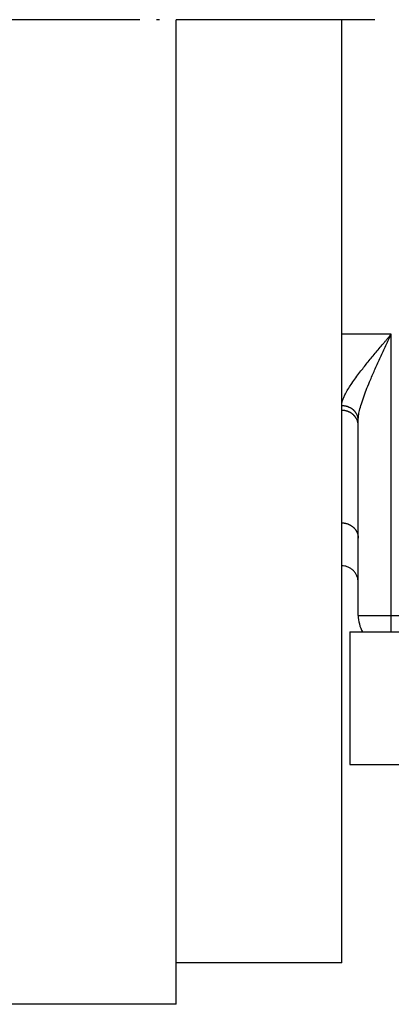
# Model space of a CAD drawing. Header units: inches. Extents: x -280 to 281, y -205 to 205.
# Tile 19 of 46: x 53 to 64, y -24 to 6. Entities that reach past the tile are written whole.
import ezdxf

# ---------------------------------------------------------------- set-up
doc = ezdxf.new("R2010")
doc.units = ezdxf.units.IN
doc.linetypes.add('DOT_CENTER', pattern=[14, 12, -1, 0, -1])
doc.layers.add('1', color=7, linetype='Continuous')

# ---------------------------------------------------------------- blocks, each defined once
blk = doc.blocks.new('5222013350_00_G23_G27_BF_B3_B14_Motor_Bgr_63_EEXDe_1_1__9', base_point=(-96.5, -49.251))
at = {"color": 7, "linetype": 'Continuous'}
for p, q in [((115.5, -44.751), (115.5, 12.249)), ((125.5, -6.751), (125.5, 12.249)), ((125.5, -11.081), (125.5, -6.751)), ((125.5, -11.358), (125.5, -11.081)), ((125.5, -18.157), (125.5, -11.358)), ((126.5, -12.279), (126.5, -11.947)), ((126.5, -19.078), (126.5, -12.279)), ((125.5, -20.751), (125.5, -18.157)), ((126.5, -21.751), (126.5, -19.078)), ((125.5, -44.751), (125.5, -20.751)), ((126.5, -23.751), (126.5, -21.751)), ((126, -24.751), (126.768, -24.751)), ((126, -24.751), (126, -32.751)), ((126.768, -24.751), (128.5, -24.751)), ((128.5, -24.751), (141, -24.751)), ((126, -32.751), (141, -32.751)), ((115.5, -47.251), (115.5, -44.751)), ((125.5, -44.751), (115.5, -44.751)), ((115.5, -47.251), (-49.909, -47.251))]:
    blk.add_line(p, q, dxfattribs=at)
at = {"color": 8, "linetype": 'Continuous'}
for p, q in [((128.5, -6.751), (125.5, -6.751)), ((128.5, -23.751), (128.5, -6.751)), ((126.5, -23.751), (128.5, -23.751)), ((128.5, -24.751), (128.5, -23.751)), ((128.5, -23.751), (166, -23.751))]:
    blk.add_line(p, q, dxfattribs=at)
at = {"color": 7, "linetype": 'Continuous'}
blk.add_arc((128.5, -23.751), 2, 180, 210, dxfattribs=at)
at = {"color": 8, "linetype": 'Continuous'}
for points, knots in [([(125.5, -11.081), (125.501, -11.049), (125.504, -10.991), (125.519, -10.904), (125.54, -10.815), (125.581, -10.686), (125.651, -10.516), (125.82, -10.179), (126.136, -9.683), (126.577, -9.083), (127.053, -8.48), (127.442, -8.007), (127.764, -7.621), (127.967, -7.38), (128.131, -7.186), (128.254, -7.04), (128.377, -6.896), (128.459, -6.799), (128.5, -6.751)], [0, 0, 0, 0, 0.095374, 0.175228, 0.263648, 0.370239, 0.579267, 0.816103, 1.49956, 2.341032, 3.048823, 3.80394, 4.178098, 4.558713, 4.74986, 4.938715, 5.131092, 5.319444, 5.319444, 5.319444, 5.319444]), ([(126.5, -11.947), (126.504, -11.86), (126.514, -11.666), (126.582, -11.335), (126.694, -10.931), (126.85, -10.479), (127.035, -9.998), (127.26, -9.454), (127.534, -8.829), (127.794, -8.26), (128.009, -7.795), (128.145, -7.505), (128.254, -7.273), (128.336, -7.098), (128.418, -6.924), (128.473, -6.808), (128.5, -6.751)], [0, 0, 0, 0, 0.262625, 0.580185, 1.012104, 1.520067, 2.012696, 2.558704, 3.286962, 4.057519, 4.437497, 4.823225, 5.016673, 5.207891, 5.402523, 5.593059, 5.593059, 5.593059, 5.593059]), ([(126.5, -11.947), (126.5, -11.934), (126.499, -11.908), (126.496, -11.869), (126.491, -11.829), (126.484, -11.789), (126.474, -11.749), (126.462, -11.708), (126.447, -11.668), (126.43, -11.628), (126.411, -11.588), (126.392, -11.556), (126.376, -11.53), (126.364, -11.511), (126.351, -11.492), (126.337, -11.473), (126.323, -11.455), (126.308, -11.436), (126.292, -11.419), (126.276, -11.401), (126.26, -11.384), (126.243, -11.367), (126.225, -11.351), (126.207, -11.335), (126.189, -11.319), (126.17, -11.304), (126.15, -11.289), (126.13, -11.275), (126.11, -11.261), (126.089, -11.247), (126.069, -11.234), (126.04, -11.218), (126.004, -11.199), (125.959, -11.177), (125.914, -11.158), (125.868, -11.142), (125.822, -11.127), (125.775, -11.114), (125.729, -11.104), (125.682, -11.095), (125.636, -11.089), (125.59, -11.084), (125.545, -11.082), (125.515, -11.081), (125.5, -11.081)], [0, 0, 0, 0, 0.038621, 0.077948, 0.117987, 0.158742, 0.200214, 0.242402, 0.285302, 0.328905, 0.373197, 0.418161, 0.440889, 0.463775, 0.486814, 0.510003, 0.533337, 0.556809, 0.580415, 0.604147, 0.628, 0.651966, 0.676038, 0.700207, 0.724467, 0.748806, 0.773218, 0.797693, 0.822221, 0.846792, 0.871396, 0.896024, 0.945304, 0.99455, 1.043678, 1.092602, 1.14124, 1.18951, 1.237334, 1.284638, 1.331352, 1.377414, 1.422766, 1.467354, 1.467354, 1.467354, 1.467354]), ([(126.5, -12.279), (126.5, -12.265), (126.499, -12.238), (126.496, -12.196), (126.491, -12.154), (126.484, -12.111), (126.474, -12.068), (126.462, -12.025), (126.447, -11.982), (126.43, -11.94), (126.411, -11.897), (126.392, -11.863), (126.376, -11.835), (126.364, -11.815), (126.351, -11.795), (126.337, -11.775), (126.323, -11.755), (126.308, -11.736), (126.292, -11.717), (126.276, -11.698), (126.26, -11.68), (126.243, -11.662), (126.225, -11.645), (126.207, -11.628), (126.189, -11.611), (126.17, -11.595), (126.15, -11.579), (126.13, -11.564), (126.11, -11.549), (126.09, -11.535), (126.069, -11.521), (126.047, -11.508), (126.026, -11.495), (126.004, -11.483), (125.982, -11.472), (125.952, -11.457), (125.914, -11.44), (125.868, -11.422), (125.822, -11.406), (125.775, -11.393), (125.729, -11.382), (125.682, -11.373), (125.636, -11.366), (125.59, -11.361), (125.545, -11.358), (125.515, -11.358), (125.5, -11.358)], [0, 0, 0, 0, 0.041088, 0.082914, 0.12547, 0.168746, 0.212726, 0.257394, 0.302728, 0.348703, 0.395291, 0.442457, 0.466247, 0.490167, 0.514212, 0.538374, 0.562649, 0.58703, 0.611509, 0.636081, 0.660737, 0.68547, 0.710272, 0.735135, 0.760051, 0.785011, 0.810006, 0.835028, 0.860067, 0.885114, 0.91016, 0.935195, 0.960211, 0.985197, 1.010144, 1.035043, 1.084656, 1.133964, 1.182896, 1.231383, 1.279359, 1.326762, 1.373536, 1.419627, 1.464988, 1.509578, 1.509578, 1.509578, 1.509578]), ([(125.5, -18.157), (125.515, -18.157), (125.545, -18.157), (125.59, -18.16), (125.636, -18.165), (125.682, -18.172), (125.729, -18.181), (125.775, -18.192), (125.822, -18.205), (125.868, -18.221), (125.914, -18.239), (125.952, -18.256), (125.982, -18.27), (126.004, -18.282), (126.026, -18.294), (126.047, -18.307), (126.069, -18.32), (126.09, -18.334), (126.11, -18.348), (126.13, -18.362), (126.15, -18.378), (126.17, -18.393), (126.189, -18.41), (126.207, -18.426), (126.225, -18.443), (126.243, -18.461), (126.26, -18.479), (126.276, -18.497), (126.292, -18.516), (126.308, -18.535), (126.323, -18.554), (126.337, -18.574), (126.351, -18.594), (126.364, -18.614), (126.376, -18.634), (126.392, -18.661), (126.411, -18.696), (126.43, -18.738), (126.447, -18.781), (126.462, -18.824), (126.474, -18.867), (126.484, -18.91), (126.491, -18.953), (126.496, -18.995), (126.499, -19.037), (126.5, -19.064), (126.5, -19.078)], [0, 0, 0, 0, 0.04459, 0.089951, 0.136042, 0.182816, 0.230219, 0.278195, 0.326682, 0.375614, 0.424922, 0.474535, 0.499434, 0.524381, 0.549367, 0.574383, 0.599418, 0.624464, 0.649511, 0.67455, 0.699572, 0.724567, 0.749527, 0.774443, 0.799306, 0.824108, 0.848841, 0.873497, 0.898069, 0.922548, 0.946929, 0.971204, 0.995366, 1.019411, 1.043331, 1.067121, 1.114287, 1.160875, 1.20685, 1.252184, 1.296852, 1.340832, 1.384108, 1.426664, 1.46849, 1.509578, 1.509578, 1.509578, 1.509578])]:
    blk.add_open_spline(points, degree=3, knots=knots, dxfattribs=at)
at = {"color": 7, "linetype": 'Continuous'}
blk.add_open_spline([(126.5, -21.751), (126.496, -21.685), (126.489, -21.555), (126.439, -21.397), (126.383, -21.279), (126.331, -21.192), (126.272, -21.113), (126.184, -21.017), (126.059, -20.914), (125.885, -20.822), (125.696, -20.762), (125.565, -20.755), (125.5, -20.751)], degree=3, knots=[0, 0, 0, 0, 0.196033, 0.392056, 0.490202, 0.588348, 0.694911, 0.78461, 0.980642, 1.176675, 1.372715, 1.568758, 1.568758, 1.568758, 1.568758], dxfattribs=at)
at = {"layer": '1', "color": 2, "linetype": 'DOT_CENTER'}
blk.add_line((127.5, 12.249), (-78.5, 12.249), dxfattribs=at)
blk = doc.blocks.new('5222013350_00_G23_G27_BF_B3_B14_Motor_Bgr_63_EEXDe_1__10', base_point=(-96.5, -49.251))
blk.add_blockref('5222013350_00_G23_G27_BF_B3_B14_Motor_Bgr_63_EEXDe_1_1__9', (-96.5, -49.251))
blk = doc.blocks.new('VordansichtA_von_', base_point=(60.25, 50))
blk.add_blockref('5222013350_00_G23_G27_BF_B3_B14_Motor_Bgr_63_EEXDe_1__10', (-96.5, -49.251))

msp = doc.modelspace()

# ---------------------------------------------------------------- block references
at = {"xscale": 0.5, "yscale": 0.5, "zscale": 0.5}
msp.add_blockref('VordansichtA_von_', (30.125, 25), dxfattribs=at)

doc.saveas('drawing.dxf')
